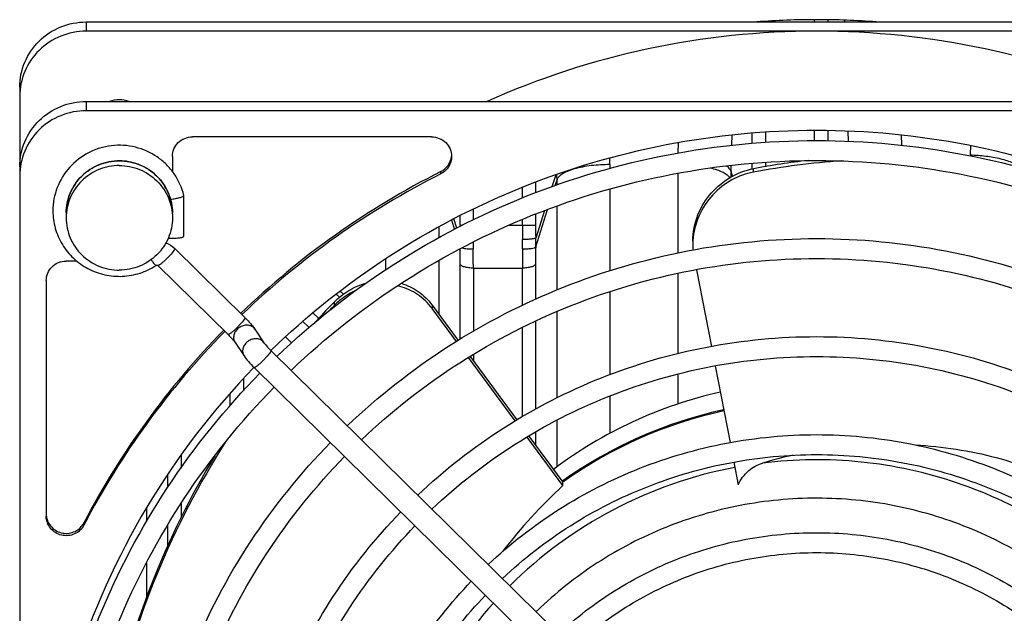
# Model space of a CAD drawing. Extents: x -1622 to 1181, y 8 to 1633.
# Tile 7 of 82: x -800 to -726, y 185 to 230. Entities that reach past the tile are written whole.
import ezdxf

# ---------------------------------------------------------------- set-up
doc = ezdxf.new("R2010")
doc.units = 0
doc.header["$LTSCALE"] = 65.395
doc.layers.get('0').update_dxf_attribs({"linetype": 'CONTINUOUS'})
doc.layers.add('3_ALL_AXES', color=7, linetype='CONTINUOUS')

msp = doc.modelspace()

# ---------------------------------------------------------------- linework, layer by layer
at = {"color": 9, "linetype": 'CONTINUOUS'}
for p, q in [((-794.995, 229.974), (-794.995, 229.279)), ((-743.845, 230.013), (-743.845, 229.974)), ((-740.146, 229.974), (-740.146, 230.144)), ((-739.151, 230.13), (-739.151, 229.974)), ((-737.9, 230.105), (-737.897, 229.974)), ((-794.995, 223.983), (-794.995, 223.288)), ((-743.845, 221.68), (-743.845, 220.897)), ((-740.146, 221.034), (-740.146, 221.816)), ((-739.151, 221.798), (-739.151, 221.016)), ((-737.654, 221.757), (-737.628, 220.974)), ((-746.372, 220.683), (-746.346, 221.471)), ((-744.839, 220.82), (-744.839, 221.603)), ((-768.293, 218.527), (-768.293, 218.701)), ((-746.439, 218.714), (-746.424, 219.168)), ((-746.439, 218.714), (-746.423, 219.166)), ((-746.325, 218.355), (-746.439, 218.714)), ((-744.839, 218.9), (-744.839, 219.316)), ((-744.748, 218.661), (-744.748, 218.921)), ((-743.845, 219.393), (-743.845, 219.068)), ((-759.634, 218.456), (-759.918, 217.559)), ((-759.682, 217.642), (-759.541, 218.086)), ((-759.541, 217.691), (-759.541, 218.086)), ((-762.146, 216.707), (-762.146, 217.51)), ((-761.151, 217.916), (-761.151, 217.113)), ((-765.845, 215.874), (-765.845, 215.064)), ((-761.146, 213.025), (-760.248, 215.856)), ((-760.487, 215.764), (-761.146, 213.688)), ((-759.541, 209.779), (-759.541, 216.103)), ((-767.485, 215.044), (-767.263, 214.344)), ((-767.084, 214.44), (-767.305, 215.14)), ((-766.839, 214.663), (-766.839, 215.389)), ((-762.146, 214.663), (-762.146, 215.087)), ((-761.151, 215.493), (-761.151, 214.663)), ((-768.449, 214.528), (-768.449, 213.71)), ((-766.839, 214.663), (-766.668, 214.663)), ((-766.839, 214.663), (-766.839, 214.571)), ((-763.173, 214.663), (-761.151, 214.663)), ((-788.327, 212.905), (-788.323, 212.89)), ((-768.449, 212.004), (-768.449, 207.978)), ((-766.835, 206.071), (-766.835, 211.723)), ((-765.84, 211.432), (-765.84, 206.674)), ((-765.84, 211.432), (-762.15, 211.432)), ((-762.15, 208.619), (-762.15, 211.432)), ((-761.155, 211.723), (-761.155, 209.095)), ((-776.167, 209.469), (-775.924, 209.229)), ((-776.319, 208.863), (-776.319, 208.603)), ((-768.942, 208.646), (-768.942, 208.385)), ((-783.042, 207.7), (-783.037, 207.685)), ((-777.914, 208.056), (-777.478, 207.627)), ((-759.541, 201.65), (-759.541, 208.151)), ((-778.676, 207.414), (-778.203, 206.948)), ((-762.15, 200.233), (-762.15, 206.95)), ((-761.155, 207.436), (-761.155, 200.811)), ((-781.083, 205.215), (-781.078, 205.2)), ((-765.84, 204.925), (-765.84, 204.441)), ((-783.155, 203.088), (-783.155, 202.187)), ((-784.15, 201.054), (-784.15, 201.977)), ((-759.541, 196.452), (-759.541, 199.965)), ((-761.155, 199.086), (-761.155, 198.091)), ((-787.84, 197.337), (-787.84, 196.355)), ((-788.835, 194.929), (-788.835, 195.911)), ((-787.84, 193.692), (-787.84, 192.628)), ((-790.449, 193.357), (-790.449, 192.335)), ((-795.161, 192.068), (-795.161, 192.242)), ((-788.835, 190.516), (-788.835, 192.093)), ((-790.449, 189.229), (-790.449, 186.613))]:
    msp.add_line(p, q, dxfattribs=at)
at = {"color": 7, "linetype": 'CONTINUOUS'}
for p, q in [((-794.995, 229.974), (-684.995, 229.974)), ((-684.995, 229.279), (-794.995, 229.279)), ((-799.995, 225.05), (-799.995, 110.036)), ((-794.995, 223.983), (-684.995, 223.983)), ((-684.995, 223.288), (-794.995, 223.288)), ((-768.978, 221.319), (-786.995, 221.319)), ((-788.495, 219.842), (-788.495, 218.703)), ((-787.635, 213.837), (-787.635, 216.902)), ((-788.327, 212.905), (-783.042, 207.7)), ((-795.703, 211.963), (-796.495, 211.963)), ((-789.59, 211.622), (-784.305, 206.417)), ((-749.037, 211.31), (-747.917, 205.531)), ((-797.995, 210.486), (-797.995, 192.742)), ((-775.868, 209.695), (-775.625, 209.456)), ((-768.942, 208.646), (-766.977, 205.982)), ((-767.108, 205.899), (-768.942, 208.385)), ((-783.042, 207.7), (-783.032, 207.69)), ((-782.283, 206.825), (-781.605, 205.801)), ((-779.981, 206.239), (-779.522, 205.787)), ((-783.784, 205.831), (-783.105, 204.807)), ((-781.083, 205.215), (-743.596, 168.298)), ((-762.694, 199.917), (-766.215, 204.689)), ((-766.084, 204.772), (-762.56, 199.995)), ((-782.346, 203.932), (-744.869, 167.025)), ((-747.633, 204.063), (-746.514, 198.287)), ((-759.098, 195.043), (-761.795, 198.698)), ((-761.662, 198.778), (-759.098, 195.303)), ((-746.229, 196.815), (-745.898, 195.106)), ((-759.098, 195.39), (-759.141, 195.359)), ((-759.098, 195.39), (-759.14, 195.358)), ((-759.098, 195.043), (-759.098, 195.303))]:
    msp.add_line(p, q, dxfattribs=at)
at = {"color": 2, "linetype": 'CONTINUOUS'}
for p, q in [((-733.626, 221.468), (-733.599, 220.682)), ((-750.412, 220.093), (-750.385, 220.882)), ((-728.417, 219.963), (-728.392, 220.661)), ((-755.561, 219.226), (-755.561, 218.94)), ((-750.43, 212.573), (-750.43, 218.566)), ((-755.561, 217.378), (-755.561, 211.229)), ((-772.43, 211.301), (-772.43, 212.139)), ((-750.43, 204.992), (-750.43, 211.047)), ((-755.561, 209.662), (-755.561, 203.394)), ((-750.43, 201.183), (-750.43, 203.445)), ((-755.561, 201.784), (-755.561, 198.966))]:
    msp.add_line(p, q, dxfattribs=at)
at = {"color": 7, "linetype": 'CONTINUOUS'}
for centre, radius, start, end in [((-740.008, 168.495), 60.784, 89.98805, 114.06924), ((-739.983, 168.495), 60.784, 65.93076, 90.01195), ((-734.267, 163.209), 56.689, 96.45794, 100.65411), ((-734.312, 163.257), 56.378, 93.87462, 100.66714), ((-740.362, 163.368), 61.982, 116.78383, 133.92329), ((-740.361, 163.193), 61.985, 116.78406, 133.8084), ((-789.271, 222.315), 5.728, 276.31031, 277.38803), ((-744.165, 213.203), 5.147, 176.68144, 177.06875), ((-744.218, 213.206), 5.094, 177.06427, 179.99324), ((-744.33, 213.205), 4.982, 179.99238, 184.80768), ((-731.904, 165.169), 62.305, 135.64393, 137.44535), ((-732.011, 165.013), 62.155, 135.46827, 135.89655), ((-732.029, 165.29), 62.131, 135.46823, 135.64319), ((-772.268, 204.617), 5.683, 133.68027, 135.46851), ((-772.63, 205.664), 4.583, 36.4185, 38.95707), ((-740.994, 164.007), 61.084, 135.60075, 152.46838), ((-740.992, 163.831), 61.086, 135.48512, 152.46811), ((-741.106, 163.979), 57.436, 135.90832, 162.42107), ((-740.066, 170.159), 32.723, 102.68104, 127.09769), ((-740.059, 168.751), 32.743, 102.22439, 125.55477), ((-740.059, 168.664), 32.744, 102.19527, 125.5545), ((-730.695, 164.063), 63.785, 147.4137, 167.82738), ((-730.657, 164.31), 63.825, 148.88122, 168.05044), ((-734.007, 162.729), 35.463, 102.62773, 106.48276), ((-731.335, 165.088), 40.842, 132.8252, 142.28159)]:
    msp.add_arc(centre, radius, start, end, dxfattribs=at)
at = {"color": 2, "linetype": 'CONTINUOUS'}
for centre, radius, start, end in [((-776.393, 219.226), 20.832, 0.0004, 1.38947), ((-707.539, 219.225), 20.89, 177.97572, 178.19777), ((-792.295, 213.264), 30.156, 359.26636, 0.59981), ((-786.408, 213.367), 25.264, 359.22378, 0.72716), ((-735.81, 213.263), 30.042, 179.74188, 180.73455)]:
    msp.add_arc(centre, radius, start, end, dxfattribs=at)
at = {"color": 9, "linetype": 'CONTINUOUS'}
for centre, radius, start, end in [((-728.224, 218.085), 18.226, 178.02108, 179.37328), ((-777.736, 218.085), 18.195, 0.00264, 1.26494), ((-792.38, 215.572), 3.885, 0.01025, 7.61034), ((-657.065, 214.661), 105.081, 179.9991, 180.58963), ((-676.021, 214.661), 85.13, 179.99904, 180.65518), ((-857.714, 211.707), 90.879, 0.01022, 0.73225), ((-876.53, 211.425), 110.69, 0.00403, 0.75226), ((-649.336, 211.411), 112.814, 179.25482, 179.98886), ((-671.369, 211.716), 89.787, 179.16484, 179.99534), ((-782.821, 206.468), 0.646, 33.60953, 48.96237), ((-782.142, 205.444), 0.646, 33.60953, 48.96237), ((-740.087, 164.318), 32.658, 100.69866, 134.78351), ((-740.688, 164.904), 31.817, 138.00201, 168.99276), ((-740.335, 164.243), 29.748, 134.12065, 134.28206)]:
    msp.add_arc(centre, radius, start, end, dxfattribs=at)
at = {"color": 7, "linetype": 'CONTINUOUS'}
for points, knots in [([(-799.995, 225.05), (-799.995, 225.691), (-799.734, 226.989), (-798.618, 228.626), (-796.956, 229.719), (-795.645, 229.974), (-794.995, 229.974)], [0, 0, 0, 0, 0.248228, 0.4975, 0.748236, 1, 1, 1, 1]), ([(-794.995, 229.279), (-795.645, 229.279), (-796.956, 229.024), (-798.618, 227.931), (-799.734, 226.295), (-799.995, 224.996), (-799.995, 224.355)], [0, 0, 0, 0, 0.251764, 0.5025, 0.751772, 1, 1, 1, 1]), ([(-799.995, 219.059), (-799.995, 219.7), (-799.734, 220.998), (-798.618, 222.635), (-796.956, 223.728), (-795.645, 223.983), (-794.995, 223.983)], [0, 0, 0, 0, 0.248228, 0.4975, 0.748236, 1, 1, 1, 1]), ([(-794.995, 223.288), (-795.645, 223.288), (-796.956, 223.034), (-798.618, 221.941), (-799.734, 220.304), (-799.995, 219.005), (-799.995, 218.364)], [0, 0, 0, 0, 0.251764, 0.5025, 0.751772, 1, 1, 1, 1]), ([(-781.086, 205.218), (-778.384, 207.844), (-772.443, 212.586), (-762.333, 217.85), (-751.378, 221.091), (-739.995, 222.185), (-728.612, 221.091), (-717.658, 217.85), (-707.547, 212.586), (-701.606, 207.844), (-698.904, 205.218)], [0, 0, 0, 0, 0.124583, 0.249504, 0.374683, 0.5, 0.625317, 0.750496, 0.875417, 1, 1, 1, 1]), ([(-788.495, 219.842), (-788.495, 220.034), (-788.417, 220.423), (-788.082, 220.914), (-787.584, 221.242), (-787.19, 221.319), (-786.995, 221.319)], [0, 0, 0, 0, 0.248248, 0.4975, 0.748216, 1, 1, 1, 1]), ([(-768.978, 221.319), (-768.783, 221.319), (-768.39, 221.242), (-767.891, 220.914), (-767.556, 220.423), (-767.478, 220.034), (-767.478, 219.842)], [0, 0, 0, 0, 0.251778, 0.502501, 0.751772, 1, 1, 1, 1]), ([(-787.636, 216.908), (-787.778, 217.487), (-788.158, 218.327), (-788.93, 219.247), (-789.859, 220.017), (-791.261, 220.645), (-792.796, 220.738), (-793.98, 220.489), (-795.098, 220.036), (-796.313, 219.102), (-797.272, 217.545), (-797.495, 216.342), (-797.495, 215.747)], [0, 0, 0, 0, 0.124392, 0.186998, 0.249722, 0.374966, 0.500425, 0.563386, 0.626282, 0.751257, 0.87578, 1, 1, 1, 1]), ([(-796.495, 215.572), (-796.495, 216.086), (-796.286, 217.125), (-795.393, 218.436), (-794.064, 219.311), (-793.015, 219.515), (-792.495, 219.515)], [0, 0, 0, 0, 0.248402, 0.497741, 0.748386, 1, 1, 1, 1]), ([(-792.495, 219.515), (-791.975, 219.515), (-790.927, 219.311), (-789.597, 218.436), (-788.705, 217.125), (-788.495, 216.086), (-788.495, 215.572)], [0, 0, 0, 0, 0.251614, 0.502259, 0.751598, 1, 1, 1, 1]), ([(-768.293, 218.701), (-768.078, 218.809), (-767.696, 219.135), (-767.517, 219.605), (-767.488, 219.842)], [0, 0, 0, 0, 0.501694, 1, 1, 1, 1]), ([(-767.478, 219.842), (-767.478, 219.575), (-767.632, 219.028), (-768.053, 218.648), (-768.293, 218.527)], [0, 0, 0, 0, 0.498219, 1, 1, 1, 1]), ([(-749.312, 213.467), (-749.312, 214.137), (-749.043, 215.473), (-747.995, 217.161), (-746.513, 218.372), (-745.338, 218.81), (-744.748, 218.921)], [0, 0, 0, 0, 0.262826, 0.518957, 0.764563, 1, 1, 1, 1]), ([(-744.748, 218.661), (-745.316, 218.554), (-746.448, 218.14), (-747.892, 217.002), (-748.948, 215.413), (-749.266, 214.146), (-749.303, 213.501)], [0, 0, 0, 0, 0.235734, 0.481237, 0.737006, 1, 1, 1, 1]), ([(-788.535, 216.635), (-788.42, 216.65), (-788.206, 216.684), (-787.929, 216.747), (-787.745, 216.809), (-787.657, 216.86), (-787.635, 216.89), (-787.635, 216.902)], [0, 0, 0, 0, 0.36333, 0.676936, 0.89589, 0.961326, 1, 1, 1, 1]), ([(-797.495, 215.747), (-797.495, 215.303), (-797.373, 214.411), (-796.835, 213.175), (-795.984, 212.125), (-794.881, 211.339), (-793.608, 210.871), (-792.254, 210.754), (-790.918, 210.997), (-790.1, 211.389), (-789.727, 211.634)], [0, 0, 0, 0, 0.124244, 0.248663, 0.373383, 0.498444, 0.62379, 0.749283, 0.874737, 1, 1, 1, 1]), ([(-788.816, 213.688), (-788.676, 213.68), (-788.406, 213.677), (-788.045, 213.699), (-787.793, 213.743), (-787.67, 213.787), (-787.635, 213.822), (-787.635, 213.837)], [0, 0, 0, 0, 0.345432, 0.666709, 0.896709, 0.963568, 1, 1, 1, 1]), ([(-797.995, 210.486), (-797.995, 210.678), (-797.917, 211.068), (-797.582, 211.559), (-797.084, 211.887), (-796.69, 211.963), (-796.495, 211.963)], [0, 0, 0, 0, 0.248248, 0.4975, 0.748216, 1, 1, 1, 1]), ([(-789.727, 211.634), (-789.705, 211.648), (-789.654, 211.66), (-789.607, 211.638), (-789.59, 211.622)], [0, 0, 0, 0, 0.532614, 1, 1, 1, 1]), ([(-776.319, 208.863), (-775.99, 209.198), (-775.249, 209.786), (-774.38, 210.165), (-773.932, 210.291)], [0, 0, 0, 0, 0.501969, 1, 1, 1, 1]), ([(-769.066, 208.546), (-769.382, 208.936), (-770.136, 209.606), (-771.068, 209.987), (-771.541, 210.097)], [0, 0, 0, 0, 0.508429, 1, 1, 1, 1]), ([(-771.261, 210.283), (-770.81, 210.147), (-769.929, 209.723), (-769.231, 209.038), (-768.942, 208.646)], [0, 0, 0, 0, 0.491838, 1, 1, 1, 1]), ([(-774.646, 209.771), (-775.072, 209.58), (-775.611, 209.247), (-776.079, 208.835), (-776.193, 208.727)], [0, 0, 0, 0, 0.748319, 1, 1, 1, 1]), ([(-783.032, 207.69), (-782.988, 207.646), (-782.816, 207.472), (-782.651, 207.292), (-782.534, 207.154)], [0, 0, 0, 0, 0.258734, 1, 1, 1, 1]), ([(-782.534, 207.154), (-782.51, 207.126), (-782.422, 207.019), (-782.339, 206.909), (-782.283, 206.825)], [0, 0, 0, 0, 0.269357, 1, 1, 1, 1]), ([(-784.305, 206.417), (-784.191, 206.305), (-784.036, 206.143), (-783.867, 205.943), (-783.804, 205.862), (-783.784, 205.831)], [0, 0, 0, 0, 0.611032, 0.856804, 1, 1, 1, 1]), ([(-781.605, 205.801), (-781.584, 205.77), (-781.521, 205.689), (-781.352, 205.489), (-781.197, 205.327), (-781.083, 205.215)], [0, 0, 0, 0, 0.143196, 0.388967, 1, 1, 1, 1]), ([(-783.105, 204.807), (-783.008, 204.66), (-782.762, 204.36), (-782.496, 204.08), (-782.346, 203.932)], [0, 0, 0, 0, 0.455787, 1, 1, 1, 1]), ([(-732.57, 198.11), (-730.513, 197.994), (-726.484, 197.372), (-722.664, 195.938), (-720.892, 195.043)], [0, 0, 0, 0, 0.509197, 1, 1, 1, 1]), ([(-745.898, 195.106), (-745.72, 195.511), (-745.201, 196.206), (-744.446, 196.624), (-744.069, 196.735)], [0, 0, 0, 0, 0.528521, 1, 1, 1, 1]), ([(-795.161, 192.068), (-795.236, 191.922), (-795.44, 191.654), (-795.859, 191.374), (-796.348, 191.245), (-796.853, 191.28), (-797.319, 191.475), (-797.695, 191.811), (-797.939, 192.249), (-797.995, 192.579), (-797.995, 192.742)], [0, 0, 0, 0, 0.12459, 0.249785, 0.375463, 0.501259, 0.626771, 0.751717, 0.876043, 1, 1, 1, 1]), ([(-797.984, 192.736), (-797.965, 192.581), (-797.874, 192.274), (-797.514, 191.753), (-796.775, 191.358), (-795.945, 191.48), (-795.425, 191.846), (-795.233, 192.103), (-795.161, 192.242)], [0, 0, 0, 0, 0.124797, 0.250018, 0.499037, 0.748829, 0.874705, 1, 1, 1, 1])]:
    msp.add_open_spline(points, degree=3, knots=knots, dxfattribs=at)
at = {"color": 9, "linetype": 'CONTINUOUS'}
for points, knots in [([(-792.495, 219.512), (-793.015, 219.512), (-794.064, 219.308), (-795.393, 218.433), (-796.286, 217.124), (-796.495, 216.085), (-796.495, 215.572)], [0, 0, 0, 0, 0.25178, 0.5025, 0.75177, 1, 1, 1, 1]), ([(-788.529, 216.086), (-788.592, 216.553), (-788.892, 217.474), (-789.803, 218.601), (-791.057, 219.341), (-792.018, 219.512), (-792.495, 219.512)], [0, 0, 0, 0, 0.248269, 0.497663, 0.748369, 1, 1, 1, 1]), ([(-728.417, 219.963), (-728.029, 219.951), (-727.261, 219.892), (-726.184, 219.703), (-725.385, 219.456), (-724.894, 219.205), (-724.708, 219.07), (-724.635, 219.001)], [0, 0, 0, 0, 0.293589, 0.582974, 0.827421, 0.923351, 1, 1, 1, 1]), ([(-755.561, 219.226), (-756.025, 219.226), (-756.719, 219.19), (-757.613, 219.056), (-758.22, 218.916), (-758.734, 218.744), (-759.131, 218.547), (-759.405, 218.335), (-759.516, 218.166), (-759.541, 218.086)], [0, 0, 0, 0, 0.324822, 0.484948, 0.632462, 0.760075, 0.863288, 0.941593, 1, 1, 1, 1]), ([(-746.528, 218.239), (-746.583, 218.316), (-746.743, 218.467), (-747.065, 218.657), (-747.492, 218.829), (-747.816, 218.922), (-747.993, 218.965)], [0, 0, 0, 0, 0.170033, 0.392626, 0.671255, 1, 1, 1, 1]), ([(-746.439, 218.714), (-746.462, 218.788), (-746.561, 218.945), (-746.699, 219.062), (-746.782, 219.121)], [0, 0, 0, 0, 0.430823, 1, 1, 1, 1]), ([(-788.354, 212.811), (-788.356, 212.807), (-788.369, 212.786), (-788.382, 212.766), (-788.392, 212.751)], [0, 0, 0, 0, 0.225521, 1, 1, 1, 1]), ([(-788.323, 212.89), (-788.323, 212.886), (-788.328, 212.857), (-788.342, 212.832), (-788.354, 212.811)], [0, 0, 0, 0, 0.167601, 1, 1, 1, 1]), ([(-790.108, 212.067), (-790.063, 212.004), (-789.98, 211.892), (-789.87, 211.754), (-789.792, 211.671), (-789.75, 211.637), (-789.731, 211.631), (-789.727, 211.634)], [0, 0, 0, 0, 0.398595, 0.712877, 0.916255, 0.971956, 1, 1, 1, 1]), ([(-788.392, 212.751), (-788.476, 212.628), (-788.636, 212.443), (-788.866, 212.198), (-789.061, 212.006), (-789.245, 211.839), (-789.399, 211.714), (-789.505, 211.643), (-789.563, 211.617), (-789.585, 211.618), (-789.59, 211.622)], [0, 0, 0, 0, 0.268771, 0.437212, 0.606763, 0.760667, 0.883839, 0.964703, 0.987463, 1, 1, 1, 1]), ([(-765.84, 211.432), (-765.956, 211.432), (-766.182, 211.445), (-766.45, 211.493), (-766.634, 211.556), (-766.75, 211.614), (-766.821, 211.677), (-766.835, 211.723)], [0, 0, 0, 0, 0.324768, 0.632282, 0.759932, 0.86372, 1, 1, 1, 1]), ([(-761.155, 211.723), (-761.17, 211.677), (-761.241, 211.614), (-761.357, 211.556), (-761.54, 211.493), (-761.808, 211.445), (-762.034, 211.432), (-762.15, 211.432)], [0, 0, 0, 0, 0.13628, 0.240068, 0.367718, 0.675232, 1, 1, 1, 1]), ([(-783.068, 207.606), (-783.071, 207.602), (-783.083, 207.581), (-783.096, 207.561), (-783.107, 207.546)], [0, 0, 0, 0, 0.225521, 1, 1, 1, 1]), ([(-783.037, 207.685), (-783.037, 207.681), (-783.042, 207.652), (-783.057, 207.627), (-783.068, 207.606)], [0, 0, 0, 0, 0.167601, 1, 1, 1, 1]), ([(-783.107, 207.546), (-783.191, 207.423), (-783.35, 207.238), (-783.581, 206.993), (-783.776, 206.801), (-783.96, 206.634), (-784.113, 206.509), (-784.22, 206.438), (-784.277, 206.412), (-784.3, 206.413), (-784.305, 206.417)], [0, 0, 0, 0, 0.268771, 0.437212, 0.606763, 0.760667, 0.883839, 0.964703, 0.987463, 1, 1, 1, 1]), ([(-782.397, 206.955), (-782.468, 207.017), (-782.644, 207.112), (-782.949, 207.146), (-783.261, 207.076), (-783.543, 206.911), (-783.761, 206.672), (-783.887, 206.387), (-783.904, 206.09), (-783.834, 205.907), (-783.784, 205.831)], [0, 0, 0, 0, 0.116827, 0.240952, 0.372127, 0.506736, 0.639738, 0.766751, 0.886077, 1, 1, 1, 1]), ([(-781.718, 205.931), (-781.79, 205.993), (-781.966, 206.089), (-782.27, 206.123), (-782.582, 206.052), (-782.864, 205.887), (-783.082, 205.648), (-783.209, 205.363), (-783.225, 205.066), (-783.156, 204.884), (-783.105, 204.807)], [0, 0, 0, 0, 0.116827, 0.240952, 0.372127, 0.506736, 0.639738, 0.766751, 0.886077, 1, 1, 1, 1]), ([(-781.147, 205.061), (-781.232, 204.938), (-781.391, 204.753), (-781.622, 204.508), (-781.817, 204.316), (-782.001, 204.149), (-782.154, 204.024), (-782.261, 203.953), (-782.318, 203.927), (-782.341, 203.927), (-782.346, 203.932)], [0, 0, 0, 0, 0.268771, 0.437212, 0.606763, 0.760667, 0.883839, 0.964703, 0.987463, 1, 1, 1, 1]), ([(-781.109, 205.121), (-781.112, 205.117), (-781.124, 205.096), (-781.137, 205.076), (-781.147, 205.061)], [0, 0, 0, 0, 0.225521, 1, 1, 1, 1]), ([(-781.078, 205.2), (-781.078, 205.195), (-781.083, 205.167), (-781.097, 205.142), (-781.109, 205.121)], [0, 0, 0, 0, 0.167601, 1, 1, 1, 1]), ([(-716.898, 187.498), (-718.642, 189.234), (-722.552, 192.32), (-729.304, 195.503), (-736.613, 197.097), (-741.612, 197.041), (-744.069, 196.735)], [0, 0, 0, 0, 0.249109, 0.498994, 0.749409, 1, 1, 1, 1]), ([(-718.886, 185.54), (-720.27, 186.89), (-723.313, 189.328), (-728.496, 192.037), (-734.114, 193.709), (-739.953, 194.279), (-745.794, 193.725), (-751.416, 192.069), (-756.606, 189.374), (-759.657, 186.944), (-761.045, 185.598)], [0, 0, 0, 0, 0.12458, 0.249499, 0.374676, 0.499993, 0.625311, 0.750491, 0.875415, 1, 1, 1, 1])]:
    msp.add_open_spline(points, degree=3, knots=knots, dxfattribs=at)
at = {"color": 2, "linetype": 'CONTINUOUS'}
for points, knots in [([(-761.146, 213.688), (-761.155, 213.678), (-761.191, 213.663), (-761.258, 213.645), (-761.355, 213.629), (-761.532, 213.607), (-761.797, 213.588), (-762.02, 213.581), (-762.14, 213.579)], [0, 0, 0, 0, 0.040525, 0.110511, 0.209146, 0.333621, 0.643493, 1, 1, 1, 1]), ([(-766.693, 212.949), (-766.571, 212.916), (-766.288, 212.884), (-766.005, 212.876), (-765.85, 212.878)], [0, 0, 0, 0, 0.448327, 1, 1, 1, 1]), ([(-762.141, 212.878), (-762.025, 212.876), (-761.8, 212.88), (-761.5, 212.906), (-761.292, 212.944), (-761.185, 212.988), (-761.153, 213.012), (-761.146, 213.025)], [0, 0, 0, 0, 0.340833, 0.659432, 0.887772, 0.957173, 1, 1, 1, 1])]:
    msp.add_open_spline(points, degree=3, knots=knots, dxfattribs=at)
at = {"color": 7, "linetype": 'CONTINUOUS'}
msp.add_open_spline([(-788.995, 213.331), (-788.748, 213.238), (-788.516, 213.09), (-788.327, 212.905)], degree=3, dxfattribs=at)
at = {"layer": '3_ALL_AXES', "color": 3, "linetype": 'CONTINUOUS'}
for centre, start, end in [((-739.994, 169.198), 90.00095, 94.22995), ((-739.996, 169.198), 85.77005, 89.99905)]:
    msp.add_arc(centre, 60.949, start, end, dxfattribs=at)
at = {"layer": '3_ALL_AXES', "color": 7, "linetype": 'CONTINUOUS'}
for centre, start, end in [((-792.493, 221.813), 90.05768, 109.0444), ((-792.498, 221.813), 70.9556, 89.94232)]:
    msp.add_arc(centre, 2.296, start, end, dxfattribs=at)
for points, knots in [([(-780.631, 204.77), (-777.946, 207.345), (-772.055, 211.994), (-762.053, 217.151), (-751.232, 220.324), (-739.995, 221.395), (-728.759, 220.324), (-717.937, 217.151), (-707.936, 211.994), (-702.044, 207.345), (-699.359, 204.77)], [0, 0, 0, 0, 0.124599, 0.249524, 0.374695, 0.5, 0.625305, 0.750476, 0.875401, 1, 1, 1, 1]), ([(-779.562, 203.717), (-776.947, 206.222), (-771.209, 210.743), (-761.471, 215.757), (-750.935, 218.844), (-739.995, 219.885), (-729.055, 218.844), (-718.52, 215.757), (-708.781, 210.743), (-703.043, 206.222), (-700.428, 203.717)], [0, 0, 0, 0, 0.124579, 0.249499, 0.37468, 0.5, 0.62532, 0.750501, 0.875421, 1, 1, 1, 1]), ([(-792.495, 219.156), (-793.015, 219.156), (-794.064, 218.952), (-795.393, 218.077), (-796.286, 216.768), (-796.495, 215.729), (-796.495, 215.216)], [0, 0, 0, 0, 0.251792, 0.5025, 0.751771, 1, 1, 1, 1]), ([(-792.495, 219.156), (-791.975, 219.156), (-790.926, 218.952), (-789.597, 218.077), (-788.704, 216.768), (-788.495, 215.729), (-788.495, 215.216)], [0, 0, 0, 0, 0.251792, 0.5025, 0.751771, 1, 1, 1, 1]), ([(-796.495, 215.216), (-796.495, 214.704), (-796.286, 213.665), (-795.393, 212.356), (-794.064, 211.481), (-793.015, 211.277), (-792.495, 211.277)], [0, 0, 0, 0, 0.248229, 0.4975, 0.748208, 1, 1, 1, 1]), ([(-788.495, 215.216), (-788.495, 214.704), (-788.704, 213.665), (-789.597, 212.356), (-790.926, 211.481), (-791.975, 211.277), (-792.495, 211.277)], [0, 0, 0, 0, 0.248229, 0.4975, 0.748208, 1, 1, 1, 1]), ([(-775.328, 199.547), (-772.99, 201.78), (-767.863, 205.811), (-759.166, 210.282), (-749.76, 213.033), (-739.995, 213.962), (-730.23, 213.033), (-720.824, 210.282), (-712.127, 205.811), (-707.001, 201.78), (-704.663, 199.547)], [0, 0, 0, 0, 0.124603, 0.249528, 0.374698, 0.5, 0.625302, 0.750472, 0.875397, 1, 1, 1, 1]), ([(-774.258, 198.494), (-771.99, 200.657), (-767.017, 204.56), (-758.584, 208.889), (-749.463, 211.553), (-739.995, 212.452), (-730.527, 211.553), (-721.407, 208.889), (-712.973, 204.56), (-708, 200.657), (-705.732, 198.494)], [0, 0, 0, 0, 0.124579, 0.2495, 0.37468, 0.5, 0.62532, 0.7505, 0.875421, 1, 1, 1, 1]), ([(-770.023, 194.324), (-768.033, 196.215), (-763.671, 199.629), (-756.279, 203.414), (-748.288, 205.742), (-739.995, 206.528), (-731.702, 205.742), (-723.712, 203.414), (-716.319, 199.629), (-711.958, 196.215), (-709.967, 194.324)], [0, 0, 0, 0, 0.124607, 0.249533, 0.374701, 0.5, 0.625299, 0.750467, 0.875393, 1, 1, 1, 1]), ([(-768.954, 193.27), (-767.033, 195.091), (-762.825, 198.377), (-755.696, 202.02), (-747.991, 204.262), (-739.995, 205.018), (-731.999, 204.262), (-724.294, 202.02), (-717.165, 198.377), (-712.957, 195.091), (-711.036, 193.27)], [0, 0, 0, 0, 0.124579, 0.2495, 0.37468, 0.5, 0.62532, 0.7505, 0.875421, 1, 1, 1, 1]), ([(-798.245, 163.662), (-798.245, 167.327), (-797.527, 174.681), (-794.335, 185.289), (-789.151, 195.101), (-784.491, 200.871), (-781.911, 203.504)], [0, 0, 0, 0, 0.249386, 0.49904, 0.749193, 1, 1, 1, 1]), ([(-796.745, 163.662), (-796.745, 167.229), (-796.046, 174.388), (-792.939, 184.716), (-787.891, 194.27), (-783.354, 199.887), (-780.843, 202.451)], [0, 0, 0, 0, 0.249352, 0.498987, 0.749148, 1, 1, 1, 1]), ([(-764.719, 189.1), (-763.076, 190.65), (-759.479, 193.446), (-753.391, 196.545), (-746.817, 198.451), (-739.995, 199.094), (-733.174, 198.451), (-726.599, 196.545), (-720.511, 193.446), (-716.915, 190.65), (-715.271, 189.1)], [0, 0, 0, 0, 0.124613, 0.24954, 0.374706, 0.5, 0.625294, 0.75046, 0.875387, 1, 1, 1, 1]), ([(-790.745, 163.662), (-790.745, 166.844), (-790.124, 173.229), (-787.362, 182.443), (-782.875, 190.97), (-778.841, 195.988), (-776.607, 198.28)], [0, 0, 0, 0, 0.249393, 0.499049, 0.7492, 1, 1, 1, 1]), ([(-789.245, 163.662), (-789.245, 166.747), (-788.643, 172.937), (-785.965, 181.869), (-781.615, 190.138), (-777.704, 195.005), (-775.538, 197.228)], [0, 0, 0, 0, 0.249354, 0.498989, 0.74915, 1, 1, 1, 1]), ([(-763.65, 188.047), (-762.076, 189.526), (-758.633, 192.194), (-752.809, 195.152), (-746.52, 196.971), (-739.995, 197.585), (-733.471, 196.971), (-727.182, 195.152), (-721.357, 192.194), (-717.914, 189.526), (-716.341, 188.047)], [0, 0, 0, 0, 0.12458, 0.249501, 0.374681, 0.5, 0.625319, 0.750499, 0.87542, 1, 1, 1, 1]), ([(-783.245, 163.662), (-783.245, 166.361), (-782.721, 171.778), (-780.388, 179.596), (-776.599, 186.838), (-773.19, 191.105), (-771.303, 193.056)], [0, 0, 0, 0, 0.249402, 0.499062, 0.749211, 1, 1, 1, 1]), ([(-781.745, 163.662), (-781.745, 166.264), (-781.24, 171.486), (-778.992, 179.023), (-775.339, 186.006), (-772.053, 190.122), (-770.234, 192.004)], [0, 0, 0, 0, 0.249358, 0.498992, 0.749152, 1, 1, 1, 1]), ([(-759.414, 183.875), (-758.119, 185.084), (-755.287, 187.263), (-750.504, 189.676), (-745.345, 191.16), (-739.995, 191.661), (-734.646, 191.16), (-729.486, 189.676), (-724.704, 187.263), (-721.872, 185.084), (-720.576, 183.875)], [0, 0, 0, 0, 0.124622, 0.249551, 0.374713, 0.5, 0.625287, 0.750449, 0.875378, 1, 1, 1, 1]), ([(-758.345, 182.822), (-757.119, 183.96), (-754.441, 186.011), (-749.921, 188.283), (-745.048, 189.68), (-739.995, 190.151), (-734.942, 189.68), (-730.069, 188.283), (-725.55, 186.011), (-722.872, 183.96), (-721.646, 182.822)], [0, 0, 0, 0, 0.124581, 0.249503, 0.374682, 0.5, 0.625318, 0.750497, 0.875419, 1, 1, 1, 1]), ([(-775.745, 163.662), (-775.745, 165.879), (-775.317, 170.326), (-773.415, 176.75), (-770.322, 182.705), (-767.539, 186.222), (-765.997, 187.831)], [0, 0, 0, 0, 0.249415, 0.49908, 0.749225, 1, 1, 1, 1]), ([(-774.245, 163.662), (-774.245, 165.781), (-773.836, 170.034), (-772.018, 176.177), (-769.062, 181.874), (-766.403, 185.238), (-764.929, 186.779)], [0, 0, 0, 0, 0.249361, 0.498996, 0.749155, 1, 1, 1, 1])]:
    msp.add_open_spline(points, degree=3, knots=knots, dxfattribs=at)

doc.saveas('drawing.dxf')
